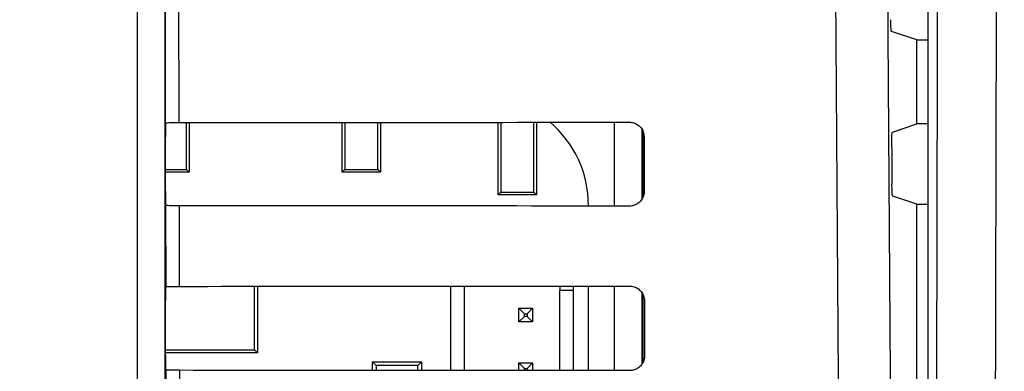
# Paper-space layout 'Blatt3' of a CAD drawing. Header units: millimetres. Extents: x 5 to 418, y 2 to 292.
# Tile 29 of 48: x 104 to 116, y 215 to 219. Entities that reach past the tile are written whole.
import ezdxf

# ---------------------------------------------------------------- set-up
doc = ezdxf.new("R2010")
doc.units = ezdxf.units.MM
doc.layers.add('SLD-0', color=7, linetype='Continuous')
doc.styles.add('SLDTEXTSTYLE0', font='TXT', dxfattribs={"width": 0.605})
doc.dimstyles.new('SLDDIMSTYLE0', dxfattribs={"dimtxt": 3.5, "dimasz": 3.302, "dimexe": 0, "dimexo": 0.0625, "dimgap": 0.875, "dimtad": 1, "dimlfac": 3, "dimrnd": 1e-09, "dimzin": 12, "dimdsep": 46, "dimtxsty": 'SLDTEXTSTYLE0', "dimsah": 1, "dimcen": 0.09, "dimadec": 0, "dimazin": 3, "dimtfac": 1, "dimtofl": 0, "dimtmove": 0, "dimatfit": 3, "dimfxl": 1, "dimfrac": 2, "dimtolj": 1, "dimtzin": 12, "dimarcsym": 0})

# ---------------------------------------------------------------- blocks, each defined once
blk = doc.blocks.new('_D_11')
at = {"layer": 'SLD-0'}
for p, q in [((58.038, 202.488), (58.038, 259.588)), ((132.371, 202.488), (132.371, 259.588)), ((58.038, 258.588), (132.371, 258.588))]:
    blk.add_line(p, q, dxfattribs=at)
for points in [[(58.038, 258.588), (61.34, 258.08), (61.34, 259.096)], [(132.371, 258.588), (129.069, 259.096), (129.069, 258.08)]]:
    blk.add_solid(points, dxfattribs=at)
at = {"layer": 'SLD-0', "insert": (91.194, 263.1), "char_height": 3.5, "attachment_point": 1, "style": 'SLDTEXTSTYLE0'}
blk.add_mtext('223', dxfattribs=at)

psp = doc.layouts.new('Blatt3')

# ---------------------------------------------------------------- linework, layer by layer
at = {"color": 7, "linetype": 'Continuous', "lineweight": 25}
for p, q in [((105.7104, 197.0987), (105.7104, 224.9881)), ((106.0437, 224.9881), (106.0437, 197.0987)), ((115.3454, 155.4503), (115.3454, 224.7321)), ((106.0524, 217.8575), (106.046, 220.5887)), ((106.2072, 220.6108), (106.2136, 217.8604)), ((115.2046, 218.8665), (114.8971, 218.9689)), ((115.2046, 217.8432), (115.2046, 218.8665)), ((115.2046, 218.8665), (115.3454, 218.8665)), ((106.0524, 217.8575), (106.0526, 217.8577)), ((106.3056, 217.2871), (106.3056, 217.8605)), ((106.338, 217.8605), (106.338, 217.2548)), ((108.2046, 217.2548), (108.2046, 217.8617)), ((108.237, 217.8617), (108.237, 217.2871)), ((108.639, 217.2871), (108.639, 217.862)), ((108.6713, 217.862), (108.6713, 217.2548)), ((110.1046, 216.9815), (110.1046, 217.8631)), ((110.137, 217.8631), (110.137, 217.0138)), ((110.539, 217.0138), (110.539, 217.8634)), ((110.5713, 217.8635), (110.5713, 216.9815)), ((111.5234, 216.843), (111.5234, 217.8642)), ((111.8566, 217.7743), (111.8566, 216.9308)), ((114.9081, 217.7444), (115.2046, 217.8432)), ((115.3454, 217.8432), (115.2046, 217.8432)), ((106.0496, 217.0186), (106.0496, 217.691)), ((111.8713, 216.965), (111.8713, 217.7389)), ((111.8814, 217.6881), (111.883, 217.0215)), ((114.8995, 217.5556), (114.9027, 217.1087)), ((106.0496, 217.2871), (106.3056, 217.2871)), ((106.3056, 217.2871), (106.338, 217.2548)), ((108.2046, 217.2548), (108.237, 217.2871)), ((108.237, 217.2871), (108.639, 217.2871)), ((108.639, 217.2871), (108.6713, 217.2548)), ((106.338, 217.2548), (106.0496, 217.2548)), ((108.6713, 217.2548), (108.2046, 217.2548)), ((110.1046, 216.9815), (110.137, 217.0138)), ((110.5713, 216.9815), (110.1046, 216.9815)), ((110.137, 217.0138), (110.539, 217.0138)), ((110.539, 217.0138), (110.5713, 216.9815)), ((115.2046, 216.8665), (114.9112, 216.9642)), ((106.0547, 216.8497), (106.0525, 216.852)), ((106.057, 215.8622), (106.0547, 216.8497)), ((106.2159, 216.8468), (106.2182, 215.8651)), ((111.204, 216.8433), (111.204, 216.8548)), ((115.2046, 211.8432), (115.2046, 216.8665)), ((115.2046, 216.8665), (115.3454, 216.8665)), ((106.0525, 215.8577), (106.057, 215.8622)), ((107.136, 215.0901), (107.136, 215.8657)), ((107.1713, 215.8657), (107.1713, 215.0548)), ((109.5236, 215.8673), (109.5236, 214.8399)), ((109.6902, 215.8674), (109.6902, 214.8398)), ((110.8569, 215.8684), (110.8569, 215.8156)), ((111.0236, 215.8156), (111.0236, 215.8685)), ((111.204, 214.8386), (111.204, 215.8686)), ((111.5234, 214.8383), (111.5234, 215.8689)), ((111.0236, 215.8156), (110.8569, 215.8156)), ((110.8569, 214.8389), (110.8569, 215.8156)), ((111.0236, 214.8387), (111.0236, 215.8156)), ((111.8566, 215.7823), (111.8566, 214.923)), ((111.8713, 214.9498), (111.8713, 215.7569)), ((106.0496, 215.0186), (106.0496, 215.691)), ((111.8861, 215.6881), (111.8877, 215.0215)), ((110.3569, 215.5989), (110.4236, 215.5322)), ((110.3569, 215.5989), (110.5236, 215.5989)), ((110.3569, 215.4322), (110.3569, 215.5989)), ((110.3569, 215.4322), (110.4236, 215.4989)), ((110.4236, 215.4989), (110.4236, 215.5322)), ((110.4236, 215.5322), (110.4569, 215.5322)), ((110.4569, 215.4989), (110.4236, 215.4989)), ((110.5236, 215.5989), (110.4569, 215.5322)), ((110.4569, 215.5322), (110.4569, 215.4989)), ((110.5236, 215.4322), (110.4569, 215.4989)), ((110.5236, 215.5989), (110.5236, 215.4322)), ((110.5236, 215.4322), (110.3569, 215.4322)), ((106.0496, 215.0901), (107.136, 215.0901)), ((107.1713, 215.0548), (106.0496, 215.0548)), ((107.1713, 215.0548), (107.136, 215.0901)), ((108.5713, 214.8406), (108.5713, 214.9465)), ((108.6183, 214.8995), (108.5713, 214.9465)), ((108.5713, 214.9465), (109.1713, 214.9465)), ((108.6183, 214.8995), (108.6183, 214.8406)), ((109.1243, 214.8995), (108.6183, 214.8995)), ((109.1713, 214.9465), (109.1243, 214.8995)), ((109.1243, 214.8402), (109.1243, 214.8995)), ((109.1713, 214.9465), (109.1713, 214.8402)), ((110.3569, 214.9322), (110.4236, 214.8656)), ((110.3569, 214.9322), (110.5236, 214.9322)), ((110.3569, 214.8393), (110.3569, 214.9322)), ((110.5236, 214.9322), (110.4569, 214.8656)), ((110.5236, 214.9322), (110.5236, 214.8391)), ((106.0594, 214.845), (106.0525, 214.852)), ((106.0617, 213.8669), (106.0594, 214.845)), ((106.2206, 214.8421), (106.2229, 213.8698)), ((110.4236, 214.8656), (110.4569, 214.8656)), ((110.4236, 214.8392), (110.4236, 214.8656)), ((110.4569, 214.8656), (110.4569, 214.8392))]:
    psp.add_line(p, q, dxfattribs=at)
at = {"color": 7, "linetype": 'Continuous', "lineweight": 25, "flags": 128}
for points in [[(114.8381, 220.6992), (114.9212, 208.9012), (115.0043, 197.1115)], [(114.3769, 197.0231), (114.3676, 198.3445), (114.3302, 203.6302), (114.21, 220.6108)], [(115.408, 196.9439), (115.4357, 208.8173), (115.4633, 220.6022)], [(116.1737, 220.5578), (116.1706, 219.2363), (116.1583, 213.9502), (116.1187, 196.8912)]]:
    psp.add_lwpolyline(points, dxfattribs=at)
at = {"color": 7, "linetype": 'Continuous', "lineweight": 25}
psp.add_arc((109.8823, 216.8548), 1.3217, 0, 49.75074, dxfattribs=at)
for centre, major_axis, start_param, end_param in [((106.0525, 217.691), (0, 0.1667), 0.0529039, 1.5707963), ((95.2046, 223.6827), (333.7376, 0), 4.7453818, 4.7618492), ((106.0525, 217.0186), (0, 0.1667), 1.5707963, 3.1241394), ((95.2046, 211.0541), (332.0478, 0), 1.5210842, 1.5376284), ((106.0525, 215.691), (0, 0.1667), 0.0174533, 1.5707963), ((95.2046, 221.6827), (333.47, 0), 4.7454223, 4.7618889), ((106.0525, 215.0186), (0, 0.1667), 1.5707963, 3.1241394), ((95.2046, 209.0541), (331.7802, 0), 1.5210441, 1.5375875)]:
    psp.add_ellipse(centre, major_axis=major_axis, ratio=0.0174551, start_param=start_param, end_param=end_param, dxfattribs=at)
for points, knots in [([(114.8971, 218.9689), (114.8961, 218.9711), (114.8941, 218.9754), (114.8915, 219.0053), (114.8896, 219.0486), (114.8888, 219.0878), (114.8886, 219.1099), (114.8886, 219.1134)], [0, 0, 0, 0, 0.2392601, 0.4785445, 0.717125, 0.9542729, 1, 1, 1, 1]), ([(106.0526, 217.8577), (106.0549, 217.858), (106.06, 217.8586), (106.0888, 217.8594), (106.1322, 217.8601), (106.1767, 217.8604), (106.2045, 217.8604), (106.2136, 217.8604)], [0, 0, 0, 0, 0.2052588, 0.4341811, 0.6624014, 0.8891626, 1, 1, 1, 1]), ([(111.7046, 217.8644), (111.7121, 217.8641), (111.7393, 217.8631), (111.785, 217.8487), (111.8337, 217.8135), (111.8679, 217.7638), (111.8805, 217.7192), (111.8813, 217.6937), (111.8814, 217.6881)], [0, 0, 0, 0, 0.0812528, 0.2934296, 0.5069011, 0.7224904, 0.9396889, 1, 1, 1, 1]), ([(114.8995, 217.5556), (114.8995, 217.5744), (114.8994, 217.6118), (114.9006, 217.6649), (114.9025, 217.7077), (114.9051, 217.7377), (114.9071, 217.7422), (114.9081, 217.7444)], [0, 0, 0, 0, 0.19838396, 0.3967568, 0.5954998, 0.79531074, 1, 1, 1, 1]), ([(114.9112, 216.9642), (114.9103, 216.9664), (114.9083, 216.9707), (114.9057, 217.0006), (114.9037, 217.0439), (114.9029, 217.0831), (114.9027, 217.1052), (114.9027, 217.1087)], [0, 0, 0, 0, 0.239263, 0.4785504, 0.7171327, 0.9542801, 1, 1, 1, 1]), ([(111.883, 217.0215), (111.8827, 217.0135), (111.8816, 216.9855), (111.8666, 216.9386), (111.8301, 216.8895), (111.7794, 216.8556), (111.7349, 216.8437), (111.7099, 216.843), (111.7046, 216.8428)], [0, 0, 0, 0, 0.0857051, 0.3026079, 0.518156, 0.7315729, 0.9434386, 1, 1, 1, 1]), ([(106.2159, 216.8468), (106.1974, 216.8469), (106.1604, 216.8469), (106.1117, 216.8475), (106.0754, 216.8482), (106.0575, 216.849), (106.0554, 216.8495), (106.0547, 216.8497)], [0, 0, 0, 0, 0.2187771, 0.43751, 0.6574786, 0.8798632, 1, 1, 1, 1]), ([(106.057, 215.8622), (106.0592, 215.8626), (106.0636, 215.8632), (106.0935, 215.8641), (106.1368, 215.8647), (106.1813, 215.8651), (106.2091, 215.8651), (106.2182, 215.8651)], [0, 0, 0, 0, 0.2236181, 0.4472597, 0.6702154, 0.8917458, 1, 1, 1, 1]), ([(111.7046, 215.8691), (111.7127, 215.8687), (111.7409, 215.8676), (111.7881, 215.8525), (111.8378, 215.8161), (111.8727, 215.7648), (111.8852, 215.7193), (111.886, 215.6935), (111.8861, 215.6881)], [0, 0, 0, 0, 0.0847194, 0.2969209, 0.5104279, 0.7260526, 0.9432708, 1, 1, 1, 1]), ([(111.8877, 215.0215), (111.8873, 215.013), (111.8862, 214.9839), (111.8704, 214.9356), (111.8326, 214.8853), (111.7805, 214.8508), (111.7351, 214.8389), (111.7097, 214.8383), (111.7046, 214.8382)], [0, 0, 0, 0, 0.0890994, 0.3059785, 0.521493, 0.7348782, 0.9467284, 1, 1, 1, 1]), ([(106.2206, 214.8421), (106.2021, 214.8422), (106.1651, 214.8423), (106.1164, 214.8428), (106.08, 214.8435), (106.0622, 214.8443), (106.0601, 214.8448), (106.0594, 214.845)], [0, 0, 0, 0, 0.2187831, 0.4375218, 0.6574965, 0.8798873, 1, 1, 1, 1])]:
    psp.add_open_spline(points, degree=3, knots=knots, dxfattribs=at)

# ---------------------------------------------------------------- dimensions: what is measured, and where the dimension line sits
at = {"layer": 'SLD-0'}
dim = psp.add_linear_dim(base=(132.3713, 258.5881), p1=(58.038, 202.4881), p2=(132.3713, 202.4881), dimstyle='SLDDIMSTYLE0', dxfattribs=at)
dim.commit()
dim.dimension.update_dxf_attribs({"geometry": '_D_11', "text_midpoint": (95.2046, 258.5881), "dimtype": 160})

doc.saveas('drawing.dxf')
